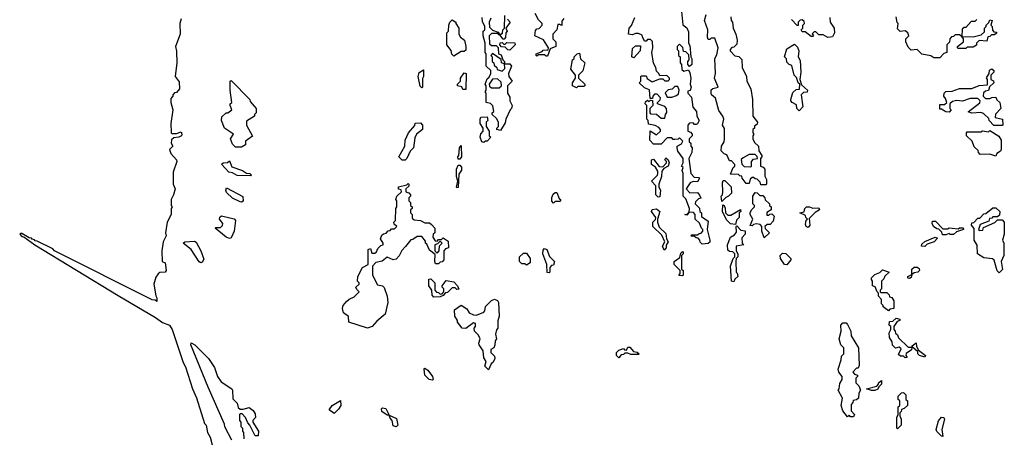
# Model space of a CAD drawing. Extents: x 2886962 to 3052311, y 540590 to 918621.
# Tile 147 of 164: x 2962290 to 2968790, y 854244 to 857001. Entities that reach past the tile are written whole.
import ezdxf

# ---------------------------------------------------------------- set-up
doc = ezdxf.new("R2010")
doc.units = 0

msp = doc.modelspace()

# ---------------------------------------------------------------- linework, layer by layer
at = {"layer": '0CON20XD'}
for points in [[(2965400, 857010), (2965390, 856985), (2965391.7, 856951.7), (2965411.7, 856931.7), (2965448.3, 856918.3), (2965460, 856900), (2965478.3, 856911.7), (2965480, 856935), (2965490, 856945), (2965491.7, 857028.3)], [(2965881.7, 857008.3), (2965868.3, 856991.7), (2965868.3, 856961.7), (2965855, 856970), (2965841.7, 856968.3), (2965836.7, 856933.3), (2965810, 856905), (2965810, 856875), (2965830, 856855), (2965830, 856825), (2965791.7, 856808.3), (2965775, 856760), (2965765, 856760), (2965755, 856770), (2965715, 856770), (2965705, 856760), (2965700, 856765), (2965700, 856775), (2965738.3, 856791.7), (2965745, 856800), (2965778.3, 856801.7), (2965780, 856815), (2965748.3, 856868.3), (2965690, 856895), (2965695, 856930), (2965705, 856940), (2965718.3, 856941.7), (2965740, 856965), (2965740, 856975), (2965715, 857000), (2965692.5, 857042.5)], [(2966658.8, 857055), (2966667.5, 856967.5), (2966695, 856947.5), (2966705, 856920), (2966706, 856846), (2966715, 856830), (2966720, 856755), (2966727, 856743), (2966726.2, 856705), (2966711.7, 856691.7), (2966700, 856705), (2966700, 856725), (2966710, 856735), (2966708.3, 856768.3), (2966688.3, 856788.3), (2966671.7, 856791.7), (2966668.3, 856818.3), (2966645, 856840), (2966630, 856825), (2966630, 856805), (2966640, 856795), (2966640, 856765), (2966650, 856755), (2966650, 856715), (2966660, 856705), (2966661.7, 856671.7), (2966675, 856660), (2966705, 856670), (2966715, 856650), (2966720, 856615), (2966716.7, 856575), (2966722.5, 856555), (2966717, 856533), (2966701.7, 856528.3), (2966700, 856515), (2966725, 856490), (2966733, 856423), (2966757.5, 856395), (2966760, 856365), (2966776, 856335), (2966765, 856313.3), (2966755, 856310), (2966745, 856310), (2966735, 856320), (2966711.7, 856318.3), (2966700, 856305), (2966700, 856265), (2966718.3, 856258.3), (2966730, 856245), (2966730, 856235), (2966710, 856215), (2966710, 856195), (2966720, 856185), (2966720, 856165), (2966730, 856155), (2966727.5, 856125), (2966707.5, 856085), (2966720, 855985), (2966741.7, 855961.7), (2966775, 855960), (2966777.5, 855955), (2966765, 855930), (2966735, 855932.5), (2966716.7, 855923.3), (2966690, 855885), (2966715, 855857.5), (2966765, 855860), (2966778.3, 855841.7), (2966786.7, 855823.3), (2966771.7, 855818.3), (2966751.7, 855798.3), (2966750, 855785), (2966777, 855757), (2966780, 855735), (2966790, 855725), (2966791.7, 855701.7), (2966835, 855670), (2966827.5, 855615), (2966846.2, 855545), (2966845, 855532.5), (2966835, 855522.5), (2966795, 855520)], [(2967215, 855910), (2967181.7, 855911.7), (2967178.3, 855928.3), (2967158.3, 855948.3), (2967145, 855950), (2967135, 855960), (2967125, 855960), (2967111.7, 855948.3), (2967105, 855920), (2967085, 855920), (2967060, 855955), (2967058.3, 855968.3), (2967045, 855970), (2967035, 855980), (2966981.7, 855981.7), (2967000, 856025), (2967010, 856035), (2967010, 856045), (2966988.3, 856068.3), (2966975, 856070), (2966958.3, 856108.3), (2966940, 856115), (2966920, 856135), (2966922.5, 856165), (2966940, 856195), (2966942.5, 856215), (2966943, 856283), (2966930, 856305), (2966937.5, 856345), (2966932.5, 856365), (2966905, 856402.5), (2966883.6, 856483.6), (2966857.5, 856505), (2966853.9, 856516.1), (2966855, 856537.5), (2966865, 856547.5), (2966900, 856555), (2966877.5, 856615), (2966882.5, 856645), (2966880, 856745), (2966891.7, 856768.3), (2966900, 856815), (2966878.3, 856878.3), (2966855, 856880), (2966845, 856870), (2966835, 856870), (2966830, 856885), (2966833.8, 856935), (2966810, 856995), (2966821.4, 857035)], [(2963356.2, 857006.2), (2963346.2, 856975), (2963348.8, 856905), (2963318, 856825), (2963326.1, 856793.9), (2963327.5, 856715), (2963316.1, 856626.1), (2963341.7, 856591.7), (2963346, 856545), (2963325, 856520), (2963311.7, 856518.3), (2963300, 856505), (2963300, 856495), (2963288.3, 856481.7), (2963286.7, 856455), (2963300, 856405), (2963287.5, 856315), (2963290, 856255), (2963295, 856250), (2963325, 856250), (2963355, 856260), (2963360, 856245), (2963357.5, 856235), (2963340, 856225), (2963308.3, 856221.7), (2963291.7, 856208.3), (2963290, 856185), (2963300, 856165), (2963280, 856145), (2963287.5, 856117.5), (2963326.2, 856075), (2963326.7, 856065), (2963303.8, 855995), (2963303.3, 855915), (2963316.2, 855885), (2963306, 855845), (2963290, 855815), (2963290, 855775), (2963297.5, 855765), (2963290, 855755), (2963290, 855715), (2963263.3, 855665), (2963253.3, 855595), (2963255.9, 855574.1), (2963236.7, 855535), (2963227.5, 855475), (2963230, 855405), (2963250, 855395), (2963257.5, 855345), (2963250, 855335), (2963215, 855332.5), (2963205, 855323.3), (2963188.3, 855301.7), (2963175.7, 855255), (2963188.3, 855178.3), (2963196.1, 855163.9), (2963195, 855140), (2963185, 855150), (2963165, 855152.5), (2962520, 855475), (2962508.3, 855488.3), (2962405, 855540), (2962391.7, 855541.7), (2962388.3, 855548.3), (2962371.7, 855551.7), (2962368.3, 855558.3), (2962351.7, 855561.7), (2962305, 855590), (2962295, 855590), (2962290, 855585), (2962305, 855570), (2962318.3, 855568.3), (2962390, 855515), (2962940.3, 855180.3), (2963185.5, 855035.5), (2963231.7, 855001.7), (2963280, 854985), (2963296.7, 854955), (2963368.3, 854738.3), (2963385, 854710), (2963430, 854565), (2963457.5, 854505), (2963510, 854335), (2963520, 854325), (2963530, 854275), (2963547.5, 854245), (2963560, 854195)], [(2965155, 856760), (2965143, 856773), (2965138.3, 856798.3), (2965110, 856835), (2965110, 856915), (2965120, 856925), (2965122.5, 856965), (2965130, 856985), (2965145, 857000), (2965170, 856985), (2965170, 856975), (2965190, 856945), (2965190, 856905), (2965200, 856885), (2965226.2, 856865), (2965236, 856825), (2965235, 856800), (2965225, 856790), (2965205, 856790), (2965155, 856760)], [(2965465, 856270), (2965440, 856275), (2965440, 856285), (2965450, 856295), (2965450, 856325), (2965438.3, 856348.3), (2965410, 856375), (2965410, 856385), (2965420, 856395), (2965412.5, 856432.5), (2965398.3, 856448.3), (2965370, 856455), (2965370, 856515), (2965362.5, 856525), (2965370, 856535), (2965370, 856565), (2965362.5, 856575), (2965375, 856610), (2965388.3, 856621.7), (2965400, 856645), (2965400, 856665), (2965370, 856695), (2965370, 856775), (2965363.3, 856785), (2965362.5, 856845), (2965350, 856895), (2965350, 856925), (2965360, 856935), (2965360, 856955), (2965345, 856990), (2965342.5, 857015)], [(2965510, 857005), (2965527.5, 856985), (2965500, 856945), (2965507.5, 856925), (2965500, 856915), (2965497, 856883), (2965488.3, 856871.7), (2965481.7, 856871.7), (2965460, 856900), (2965451.7, 856901.7), (2965450, 856910), (2965405, 856910), (2965390, 856895), (2965391.7, 856841.7), (2965405, 856830), (2965435, 856830), (2965448.3, 856818.3), (2965450, 856775), (2965468.3, 856768.3), (2965480, 856735), (2965490, 856725), (2965490, 856710), (2965525, 856710), (2965537.5, 856695), (2965517.5, 856645), (2965520, 856625), (2965540, 856595), (2965510, 856565), (2965510, 856515), (2965525, 856490), (2965526.2, 856465), (2965540, 856435), (2965537.5, 856415), (2965527.5, 856405), (2965500, 856345), (2965495, 856320), (2965465, 856270)], [(2966795, 855520), (2966781.7, 855531.7), (2966780, 855545), (2966768.3, 855558.3), (2966755, 855560), (2966745, 855570), (2966721.7, 855571.7), (2966725, 855580), (2966765, 855580), (2966775, 855590), (2966788.3, 855591.7), (2966800, 855605), (2966800, 855615), (2966790, 855625), (2966778.3, 855658.3), (2966750, 855685), (2966750, 855715), (2966738.3, 855728.3), (2966710, 855730), (2966695, 855710), (2966680, 855715), (2966700, 855720), (2966710, 855730), (2966712.5, 855755), (2966688.3, 855818.3), (2966670, 855835), (2966670, 855985), (2966662.5, 856005), (2966670, 856025), (2966660, 856035), (2966670, 856055), (2966670, 856085), (2966635, 856132.5), (2966630, 856155), (2966630, 856165), (2966658.3, 856181.7), (2966668.3, 856198.3), (2966645, 856220), (2966637, 856213), (2966615, 856210), (2966605, 856210), (2966595, 856220), (2966565, 856220), (2966525, 856180), (2966475, 856180), (2966450, 856205), (2966451.7, 856268.3), (2966495, 856240), (2966520, 856265), (2966520, 856275), (2966509.3, 856289.3), (2966485, 856302.5), (2966441.7, 856311.7), (2966440, 856335), (2966430, 856345), (2966430, 856435), (2966420, 856445), (2966421.7, 856458.3), (2966435, 856470), (2966445, 856460), (2966455, 856470), (2966468.3, 856468.3), (2966470, 856435), (2966450, 856415), (2966450, 856385), (2966455, 856380), (2966495, 856377.5), (2966525, 856350), (2966548.3, 856351.7), (2966552.5, 856375), (2966561.7, 856388.3), (2966560, 856415), (2966548.3, 856428.3), (2966500, 856445), (2966500, 856455), (2966518.3, 856471.7), (2966520, 856485), (2966498.3, 856508.3), (2966481.7, 856508.3), (2966470, 856495), (2966468.3, 856481.7), (2966451.7, 856481.7), (2966448.3, 856538.3), (2966415, 856550), (2966380, 856585), (2966390, 856595), (2966390, 856625), (2966395, 856630), (2966425, 856630), (2966431.7, 856611.7), (2966465, 856590), (2966515, 856610), (2966535, 856610), (2966548.3, 856598.3), (2966571.7, 856598.3), (2966580, 856605), (2966580, 856615), (2966561.7, 856631.7), (2966515, 856630), (2966510, 856645), (2966495, 856660), (2966490, 856685), (2966473.9, 856713.9), (2966464, 856785), (2966470, 856815), (2966467, 856857), (2966455, 856870), (2966435, 856870), (2966425, 856860), (2966415, 856860), (2966401.7, 856888.3), (2966398.3, 856898.3), (2966375, 856910), (2966355, 856910), (2966335, 856900), (2966310, 856905), (2966312.5, 856945), (2966328.3, 856961.7), (2966350, 857015)], [(2966985, 857020), (2966987.5, 856995), (2966996.2, 856985), (2967000, 856945), (2967017.5, 856905), (2967026, 856865), (2967025, 856840), (2967005, 856820), (2966991.7, 856818.3), (2966980, 856805), (2966980, 856795), (2967011.7, 856761.7), (2967037, 856757), (2967057, 856737), (2967060, 856685), (2967087.5, 856625), (2967090, 856595), (2967117.5, 856545), (2967126.7, 856475), (2967130, 856365), (2967160, 856325), (2967158.3, 856311.7), (2967141.7, 856298.3), (2967140, 856285), (2967130, 856275), (2967130, 856255), (2967137.5, 856245), (2967130, 856235), (2967130, 856215), (2967140, 856190), (2967167.5, 856165), (2967170, 856135), (2967190, 856105), (2967190, 856095), (2967180, 856085), (2967180, 856035), (2967198.3, 856028.3), (2967210, 856015), (2967208.3, 855968.3), (2967220, 855945), (2967220, 855915), (2967215, 855910)], [(2967637.5, 857015), (2967640, 856985), (2967666.7, 856945), (2967670, 856915), (2967655, 856887.5), (2967625, 856883.8), (2967595, 856900), (2967565, 856900), (2967545, 856920), (2967535, 856920), (2967521.7, 856908.3), (2967530, 856895), (2967525, 856890), (2967515, 856890), (2967475, 856920), (2967455, 856920), (2967450, 856935), (2967460, 856945), (2967460, 856965), (2967470, 856975), (2967468.3, 856988.3), (2967455, 857000), (2967441.7, 856998.3), (2967430, 856985), (2967428.3, 856961.7), (2967421.7, 856961.7), (2967385, 857002.5)], [(2968365, 856750), (2968325, 856750), (2968305, 856762.5), (2968245, 856773.3), (2968215, 856803.3), (2968175, 856800), (2968155, 856820), (2968140, 856855), (2968140, 856875), (2968160, 856895), (2968153.3, 856915), (2968135, 856927.5), (2968103, 856923), (2968085, 856940), (2968090, 856975), (2968083, 856983), (2968075, 857020)], [(2968608.3, 857001.7), (2968595, 856990), (2968571.7, 856988.3), (2968535, 856950), (2968525, 856950), (2968511.7, 856938.3), (2968510, 856890), (2968585, 856887.5), (2968638.3, 856901.7), (2968658.3, 856921.7), (2968660, 856945), (2968670, 856955), (2968670, 856965), (2968688.3, 856981.7), (2968695, 857000), (2968710, 856995), (2968700, 856965), (2968710, 856955), (2968711.7, 856931.7), (2968721.7, 856921.7), (2968738.3, 856918.3), (2968738.3, 856911.7), (2968725, 856900), (2968705, 856900), (2968695, 856890), (2968681.7, 856888.3), (2968675, 856860), (2968625, 856862.5), (2968607.5, 856845), (2968606.2, 856833.8), (2968585, 856820), (2968545, 856820), (2968535, 856810), (2968485, 856810), (2968480, 856815), (2968480, 856825), (2968520, 856855), (2968520, 856875), (2968510, 856890), (2968495, 856900), (2968465, 856900), (2968455, 856890), (2968441.7, 856888.3), (2968430, 856875), (2968428.3, 856851.7), (2968410, 856835), (2968410, 856785), (2968391.7, 856778.3), (2968365, 856750)], [(2965525, 856800), (2965511.7, 856801.7), (2965495, 856820), (2965471.7, 856821.7), (2965460, 856835), (2965461.7, 856848.3), (2965475, 856850), (2965485, 856840), (2965495, 856840), (2965505, 856850), (2965558.3, 856848.3), (2965560, 856835), (2965525, 856800)], [(2967435, 856400), (2967420, 856415), (2967418.3, 856438.3), (2967390, 856455), (2967380, 856465), (2967380, 856475), (2967395, 856520), (2967415, 856540), (2967438.3, 856541.7), (2967440, 856575), (2967430, 856585), (2967418.3, 856618.3), (2967403.3, 856635), (2967388.3, 856698.3), (2967370, 856705), (2967355, 856720), (2967351.7, 856741.7), (2967340, 856755), (2967355, 856807.5), (2967405, 856840), (2967425, 856820), (2967432.5, 856795), (2967430, 856755), (2967441.7, 856731.7), (2967447.5, 856655), (2967440, 856605), (2967451.7, 856571.7), (2967490, 856535), (2967488.3, 856521.7), (2967465, 856520), (2967450, 856505), (2967460, 856425), (2967435, 856400)], [(2965475, 856660), (2965491.7, 856678.3), (2965490, 856710), (2965470, 856715), (2965468.3, 856738.3), (2965411.7, 856778.3), (2965400, 856765), (2965410, 856755), (2965410, 856725), (2965420, 856715), (2965421.7, 856701.7), (2965440, 856685), (2965441.7, 856671.7), (2965475, 856660)], [(2965965, 856550), (2965940, 856565), (2965940, 856585), (2965960, 856615), (2965960, 856635), (2965927.5, 856675), (2965940, 856735), (2965950, 856745), (2965950, 856755), (2965970, 856775), (2965985, 856780), (2965991.7, 856741.7), (2966020, 856715), (2966007, 856663), (2965980, 856635), (2965980, 856615), (2966020, 856575), (2966020, 856565), (2966015, 856560), (2965975, 856560), (2965965, 856550)], [(2966345, 856750), (2966330, 856755), (2966335, 856810), (2966355, 856827.5), (2966387.5, 856827.5), (2966386.7, 856795), (2966345, 856750)], [(2964945, 856550), (2964933, 856563), (2964920, 856625), (2964927, 856653), (2964955, 856670), (2964956.7, 856625), (2964948.3, 856611.7), (2964950, 856555), (2964945, 856550)], [(2965235, 856540), (2965215, 856540), (2965208.3, 856558.3), (2965180, 856565), (2965180, 856575), (2965200, 856595), (2965200, 856615), (2965225, 856650), (2965237.5, 856645), (2965235, 856540)], [(2968721.7, 856301.7), (2968690, 856335), (2968688.3, 856348.3), (2968651.7, 856381.7), (2968635, 856387.5), (2968575, 856383.8), (2968551.7, 856391.7), (2968628.3, 856451.7), (2968630, 856465), (2968615, 856480), (2968565, 856480), (2968515, 856462.5), (2968475, 856467.5), (2968448.3, 856461.7), (2968430, 856445), (2968430, 856415), (2968440, 856405), (2968425, 856390), (2968403, 856393), (2968375, 856410), (2968365, 856410), (2968365, 856440), (2968395, 856440), (2968410, 856455), (2968401.7, 856481.7), (2968390, 856495), (2968392.5, 856515), (2968405, 856527.5), (2968445, 856530), (2968495, 856547.5), (2968575, 856547.5), (2968625, 856566.7), (2968678.3, 856571.7), (2968680, 856605), (2968673, 856617), (2968690, 856645), (2968691.7, 856668.3), (2968707, 856677), (2968720, 856665), (2968720, 856655), (2968700, 856635), (2968700, 856605), (2968718.3, 856598.3), (2968720, 856585), (2968691.7, 856558.3), (2968685, 856532.5), (2968665, 856530), (2968651.7, 856518.3), (2968650, 856495), (2968665, 856480), (2968695, 856480), (2968708.3, 856488.3), (2968735, 856490), (2968741.7, 856471.7), (2968760, 856455), (2968767.5, 856415), (2968731.7, 856378.3), (2968730, 856355), (2968777.5, 856345), (2968780, 856305), (2968775, 856302.5), (2968721.7, 856301.7)], [(2963755, 856160), (2963715, 856160), (2963695, 856180), (2963682.5, 856215), (2963702.5, 856245), (2963642.5, 856285), (2963623.3, 856335), (2963625, 856360), (2963652.5, 856385), (2963665, 856386.7), (2963690, 856405), (2963680, 856435), (2963680, 856445), (2963690, 856455), (2963680, 856535), (2963680, 856595), (2963685, 856600), (2963810, 856475), (2963811.7, 856461.7), (2963850, 856415), (2963850, 856385), (2963840, 856375), (2963840, 856365), (2963788.3, 856331.7), (2963787.5, 856305), (2963827, 856233), (2963781.7, 856198.3), (2963780, 856175), (2963755, 856160)], [(2965455, 856550), (2965470, 856565), (2965468.3, 856588.3), (2965445, 856610), (2965411.7, 856608.3), (2965390, 856575), (2965391.7, 856561.7), (2965405, 856550), (2965455, 856550)], [(2966595, 856490), (2966625, 856500), (2966638.3, 856511.7), (2966642.5, 856535), (2966635, 856560), (2966615, 856560), (2966597, 856543), (2966571.7, 856538.3), (2966551.7, 856518.3), (2966565, 856490), (2966595, 856490)], [(2964815, 856073.3), (2964793.3, 856095), (2964832.5, 856165), (2964834.1, 856205.9), (2964857, 856253), (2964898.3, 856301.7), (2964901.7, 856318.3), (2964935, 856320), (2964950, 856305), (2964950, 856275), (2964910, 856245), (2964898.3, 856221.7), (2964890, 856155), (2964867.5, 856132.5), (2964846.2, 856085), (2964835, 856073.8), (2964815, 856073.3)], [(2965355, 856190), (2965340, 856195), (2965330, 856225), (2965333.3, 856246.7), (2965350, 856265), (2965350, 856285), (2965330, 856315), (2965330, 856345), (2965335, 856357.5), (2965375, 856360), (2965380, 856335), (2965370, 856325), (2965370, 856295), (2965390, 856265), (2965390, 856235), (2965400, 856225), (2965375, 856200), (2965365, 856200), (2965355, 856190)], [(2968735, 856100), (2968695, 856112.5), (2968631.7, 856111.7), (2968620, 856125), (2968618.3, 856138.3), (2968591.7, 856161.7), (2968578.3, 856198.3), (2968540, 856235), (2968540, 856255), (2968545, 856260), (2968635, 856260), (2968645, 856267.5), (2968685, 856260), (2968695, 856270), (2968753, 856233), (2968770, 856205), (2968770, 856145), (2968765, 856132.5), (2968741.7, 856118.3), (2968735, 856100)], [(2965195, 856080), (2965185, 856080), (2965182.5, 856095), (2965190, 856105), (2965193.3, 856155), (2965205, 856170), (2965206.7, 856095), (2965195, 856080)], [(2963815, 855970), (2963725, 855973.3), (2963695, 855990), (2963670, 855995), (2963623, 856047), (2963633.6, 856056.4), (2963661.7, 856058.3), (2963675, 856070), (2963690, 856030), (2963760, 856005), (2963788.3, 855988.3), (2963810, 855985), (2963820, 855975), (2963815, 855970)], [(2966505, 855830), (2966490, 855845), (2966490, 855905), (2966460, 855935), (2966500, 855975), (2966502.5, 855985), (2966501.7, 856001.7), (2966488.3, 856028.3), (2966460, 856045), (2966460, 856075), (2966475, 856080), (2966511.7, 856031.7), (2966535, 856030), (2966560, 856055), (2966560, 856065), (2966550, 856075), (2966555, 856090), (2966570, 856075), (2966577.5, 856055), (2966570, 856035), (2966541.7, 856018.3), (2966528.3, 856001.7), (2966526.2, 855965), (2966510, 855915), (2966510, 855895), (2966520, 855875), (2966515, 855832.5), (2966505, 855830)], [(2967115, 856030), (2967120, 856035), (2967120, 856065), (2967135, 856080), (2967160, 856085), (2967158.3, 856098.3), (2967145, 856110), (2967105, 856110), (2967065, 856090), (2967053, 856077), (2967058.3, 856048.3), (2967071.7, 856031.7), (2967115, 856030)], [(2965175, 855890), (2965173.3, 855895), (2965182.5, 855935), (2965173.6, 855966.4), (2965173.3, 856015), (2965185, 856040), (2965195, 856040), (2965207, 856027), (2965207, 856007), (2965188.3, 855981.7), (2965185, 855892.5), (2965175, 855890)], [(2964585, 854964.2), (2964463.8, 855003.8), (2964461.7, 855041.7), (2964426.7, 855066.7), (2964420, 855095), (2964426.2, 855113.8), (2964448.3, 855141.7), (2964465, 855156.7), (2964498.3, 855171.7), (2964530, 855205), (2964515, 855220), (2964510, 855235), (2964530, 855255), (2964530, 855265), (2964520, 855275), (2964523.3, 855305), (2964553.3, 855365), (2964590, 855385), (2964590, 855485), (2964605, 855490), (2964615, 855460), (2964635, 855460), (2964645, 855467.5), (2964655, 855490), (2964675, 855510), (2964690, 855515), (2964690, 855525), (2964672.5, 855555), (2964681.7, 855578.3), (2964691.7, 855588.3), (2964708.3, 855591.7), (2964721.7, 855608.3), (2964735, 855610), (2964745, 855620), (2964765, 855620), (2964780, 855635), (2964761.7, 855651.7), (2964760, 855665), (2964770, 855675), (2964772.5, 855755), (2964780, 855765), (2964780, 855805), (2964772.5, 855815), (2964780, 855835), (2964810, 855865), (2964808.3, 855878.3), (2964791.7, 855881.7), (2964791.7, 855898.3), (2964845, 855910), (2964855, 855920), (2964860, 855915), (2964858.3, 855901.7), (2964840, 855885), (2964840, 855865), (2964858.3, 855858.3), (2964870, 855845), (2964870, 855835), (2964860, 855825), (2964860, 855805), (2964870, 855795), (2964870, 855775), (2964880, 855765), (2964880, 855755), (2964870, 855745), (2964870, 855725), (2964880, 855715), (2964881.7, 855691.7), (2964895, 855680), (2964936.1, 855676.1), (2964965, 855660), (2964995, 855660), (2965008.3, 855648.3), (2965030, 855625), (2965030, 855595), (2965020, 855585), (2965017.5, 855565), (2965031.7, 855541.7), (2965045, 855540), (2965055, 855550), (2965075, 855550), (2965085, 855560), (2965118.3, 855538.3), (2965120, 855495), (2965101.7, 855488.3), (2965090, 855475), (2965090, 855415), (2965078.3, 855401.7), (2965065, 855400), (2965055, 855390), (2965035, 855390), (2965030, 855405), (2965031.7, 855451.7), (2964995, 855480), (2964978.3, 855518.3), (2964970, 855525), (2964968.3, 855538.3), (2964945, 855570), (2964915, 855570), (2964885, 855550), (2964871.7, 855548.3), (2964836.4, 855503.6), (2964811.7, 855478.3), (2964795, 855442.5), (2964775, 855420), (2964755, 855416.7), (2964715, 855432.5), (2964683.6, 855406.4), (2964641.7, 855398.3), (2964620, 855375), (2964620, 855315), (2964651.7, 855251.7), (2964685, 855243.3), (2964695, 855232.5), (2964716, 855175), (2964720, 855135), (2964703, 855057), (2964648, 855012), (2964617.5, 854975), (2964585, 854964.2)], [(2966925, 855800), (2966920, 855835), (2966930, 855845), (2966932.5, 855865), (2966930, 855925), (2966935, 855940), (2966945, 855940), (2966987, 855897), (2966990, 855855), (2966970, 855835), (2966951.7, 855828.3), (2966925, 855800)], [(2963755, 855796.7), (2963745, 855798.8), (2963695, 855822.5), (2963655, 855860), (2963650, 855875), (2963655, 855890), (2963763, 855833), (2963765, 855803.3), (2963755, 855796.7)], [(2965815, 855790), (2965803, 855803), (2965803, 855827), (2965811.7, 855848.3), (2965825, 855860), (2965835, 855860), (2965851.7, 855821.7), (2965860, 855815), (2965860, 855805), (2965855, 855800), (2965825, 855800), (2965815, 855790)], [(2967205, 855560), (2967190, 855605), (2967190, 855635), (2967178.3, 855648.3), (2967155, 855652.5), (2967135, 855650), (2967125, 855640), (2967112.5, 855642.5), (2967130, 855685), (2967112.5, 855715), (2967112.5, 855725), (2967120, 855745), (2967140, 855765), (2967140, 855775), (2967130, 855785), (2967130, 855835), (2967145, 855860), (2967158.3, 855858.3), (2967175, 855840), (2967195, 855840), (2967210, 855825), (2967211.7, 855811.7), (2967240, 855785), (2967240, 855775), (2967250, 855765), (2967250, 855745), (2967221.7, 855728.3), (2967221.7, 855711.7), (2967235, 855710), (2967241.7, 855718.3), (2967255, 855720), (2967270, 855705), (2967265, 855670), (2967245, 855650), (2967225, 855650), (2967210, 855635), (2967211.7, 855621.7), (2967240, 855595), (2967205, 855560)], [(2966545, 855480), (2966532.5, 855505), (2966550, 855535), (2966528.3, 855578.3), (2966470, 855635), (2966470, 855665), (2966488.3, 855681.7), (2966490, 855695), (2966460, 855735), (2966465, 855747.5), (2966495, 855752.5), (2966516, 855735), (2966500, 855685), (2966500, 855665), (2966511.7, 855631.7), (2966555, 855590), (2966560, 855555), (2966570, 855535), (2966558.3, 855511.7), (2966557.5, 855495), (2966545, 855480)], [(2967015, 855650), (2966983, 855653), (2966955, 855680), (2966930, 855735), (2966931.7, 855778.3), (2966940, 855775), (2966947, 855757), (2966950, 855725), (2966965, 855710), (2966985, 855710), (2967048.3, 855748.3), (2967050, 855735), (2967040, 855725), (2967040, 855695), (2967021.7, 855678.3), (2967015, 855650)], [(2967495, 855630), (2967482.5, 855635), (2967478.3, 855648.3), (2967483, 855677), (2967490, 855685), (2967480, 855695), (2967478.3, 855708.3), (2967440, 855725), (2967468.3, 855731.7), (2967472.5, 855755), (2967485, 855766.7), (2967505, 855766.2), (2967525, 855757.5), (2967565, 855760), (2967570, 855745), (2967541.7, 855728.3), (2967501.7, 855688.3), (2967506.2, 855645), (2967495, 855630)], [(2968755, 855330), (2968743, 855343), (2968722.5, 855412.5), (2968713, 855423), (2968655, 855430), (2968612.5, 855455), (2968611.7, 855511.7), (2968590, 855545), (2968591.7, 855621.7), (2968572.5, 855645), (2968575, 855660), (2968588.3, 855661.7), (2968615, 855690), (2968628.3, 855691.7), (2968655, 855720), (2968668.3, 855721.7), (2968715, 855760), (2968735, 855760), (2968760, 855735), (2968758.3, 855711.7), (2968745, 855700), (2968715, 855700), (2968708.3, 855691.7), (2968691.7, 855688.3), (2968688.3, 855671.7), (2968631.7, 855648.3), (2968620, 855615), (2968625, 855610), (2968648.3, 855611.7), (2968651.7, 855628.3), (2968728.3, 855661.7), (2968745, 855680), (2968775, 855680), (2968790, 855665), (2968790, 855585), (2968777.5, 855545), (2968786.7, 855525), (2968787.5, 855445), (2968770, 855405), (2968777, 855353), (2968755, 855330)], [(2963675, 855556.7), (2963653.3, 855565), (2963580, 855625), (2963585, 855630), (2963615, 855630), (2963628.3, 855641.7), (2963630, 855655), (2963610, 855685), (2963611.7, 855698.3), (2963623.3, 855706.7), (2963705, 855685.6), (2963715.6, 855675), (2963705.8, 855605), (2963685, 855560), (2963675, 855556.7)], [(2968405, 855580), (2968381.7, 855581.7), (2968378.3, 855598.3), (2968358.3, 855618.3), (2968345, 855620), (2968323.3, 855635), (2968313.3, 855655), (2968315, 855670), (2968335, 855670), (2968385, 855620), (2968415, 855620), (2968425, 855627.5), (2968485, 855620), (2968495, 855626.7), (2968517.5, 855627.5), (2968520, 855615), (2968475, 855600), (2968455, 855583.3), (2968433.3, 855583.3), (2968425, 855590), (2968405, 855580)], [(2967005, 855270), (2966990, 855275), (2966982.5, 855375), (2967000, 855425), (2967010, 855435), (2967010, 855455), (2966998.3, 855468.3), (2966975, 855470), (2966965, 855480), (2966963.3, 855515), (2966982.5, 855565), (2967009.3, 855580.7), (2967021.7, 855598.3), (2967020, 855635), (2967025, 855640), (2967051.7, 855611.7), (2967078.3, 855608.3), (2967080, 855585), (2967058.3, 855561.7), (2967060, 855525), (2967070, 855515), (2967020, 855505), (2967020, 855475), (2967030, 855455), (2967030, 855435), (2967020, 855425), (2967017.5, 855405), (2967020, 855335), (2967027, 855327), (2967030, 855305), (2967011.7, 855288.3), (2967005, 855270)], [(2963485, 855396.7), (2963475, 855402.5), (2963423, 855483), (2963370, 855525), (2963380, 855535), (2963445, 855540), (2963455, 855532.5), (2963485.9, 855475.9), (2963505, 855420), (2963495, 855400), (2963485, 855396.7)], [(2965045, 855460), (2965060, 855475), (2965061.7, 855508.3), (2965080, 855525), (2965065, 855540), (2965048.3, 855521.7), (2965030, 855515), (2965030, 855475), (2965045, 855460)], [(2968265, 855503.3), (2968242.5, 855505), (2968245, 855520), (2968265, 855537.5), (2968333.6, 855566.4), (2968348.3, 855558.3), (2968327.5, 855535), (2968281.7, 855518.3), (2968265, 855503.3)], [(2965785, 855330), (2965773, 855333), (2965770, 855385), (2965742.5, 855455), (2965745, 855480), (2965755, 855490), (2965770, 855485), (2965787.5, 855437.5), (2965820, 855405), (2965815, 855380), (2965801.7, 855378.3), (2965790, 855365), (2965790, 855335), (2965785, 855330)], [(2966665, 855310), (2966641.7, 855311.7), (2966650, 855325), (2966650, 855345), (2966610, 855385), (2966610, 855405), (2966648.3, 855431.7), (2966655, 855460), (2966665, 855470), (2966670, 855465), (2966670, 855455), (2966660, 855445), (2966660, 855355), (2966670, 855345), (2966670, 855315), (2966665, 855310)], [(2965635, 855380), (2965625, 855390), (2965605, 855390), (2965590, 855405), (2965590, 855435), (2965615, 855460), (2965635, 855460), (2965660, 855425), (2965660, 855395), (2965635, 855380)], [(2967355, 855383.3), (2967340, 855385), (2967312.5, 855425), (2967310, 855445), (2967325, 855460), (2967347, 855457), (2967380, 855425), (2967380, 855415), (2967355, 855383.3)], [(2968025, 855080), (2967990, 855105), (2967990, 855115), (2967980, 855125), (2967980, 855155), (2967960, 855175), (2967960, 855195), (2967950, 855205), (2967938.3, 855238.3), (2967920, 855245), (2967920, 855275), (2967912.5, 855285), (2967913, 855297), (2967935, 855320), (2967968.3, 855331.7), (2967985, 855350), (2968030, 855335), (2968001.7, 855308.3), (2967995, 855290), (2967980, 855275), (2967980, 855225), (2967970, 855215), (2967970, 855205), (2967975, 855200), (2968015, 855200), (2968030, 855185), (2968031.7, 855171.7), (2968046.4, 855166.4), (2968060, 855145), (2968060, 855095), (2968035, 855090), (2968025, 855080)], [(2968165, 855292.5), (2968152.5, 855295), (2968153.3, 855305), (2968180, 855320), (2968180, 855355), (2968195, 855367.5), (2968215, 855367.5), (2968228.3, 855358.3), (2968230, 855345), (2968220, 855335), (2968195, 855330), (2968180, 855320), (2968175, 855300), (2968165, 855292.5)], [(2965025, 855170), (2965013, 855183), (2965010, 855215), (2964990, 855245), (2964991.7, 855288.3), (2965005, 855290), (2965030, 855265), (2965030, 855215), (2965041.7, 855201.7), (2965055, 855200), (2965065, 855190), (2965078.3, 855191.7), (2965090, 855205), (2965090, 855225), (2965080, 855235), (2965080, 855245), (2965105, 855280), (2965155, 855270), (2965180, 855245), (2965188.3, 855221.7), (2965175, 855220), (2965165, 855230), (2965145, 855230), (2965115, 855200), (2965101.7, 855198.3), (2965085, 855180), (2965065, 855172.5), (2965025, 855170)], [(2965385, 854690), (2965360, 854715), (2965370, 854745), (2965355, 854770), (2965350, 854815), (2965322.5, 854855), (2965320, 854865), (2965330, 854895), (2965318.3, 854918.3), (2965292.5, 854945), (2965290, 854965), (2965300, 854975), (2965300, 854995), (2965285, 855000), (2965235, 854963.3), (2965210, 854965), (2965180, 855005), (2965180, 855015), (2965162.5, 855045), (2965160, 855085), (2965205, 855117.5), (2965241.7, 855091.7), (2965256.4, 855066.4), (2965285, 855052.5), (2965305, 855050), (2965355, 855070), (2965361.7, 855078.3), (2965365, 855107.5), (2965405, 855147.5), (2965425, 855156.7), (2965445, 855147.5), (2965450, 855135), (2965456, 855045), (2965447, 855013), (2965446.2, 854965), (2965436.7, 854953.3), (2965430, 854925), (2965436.7, 854895), (2965428.3, 854881.7), (2965426.4, 854853.6), (2965420, 854835), (2965400, 854825), (2965400, 854805), (2965425, 854780), (2965426.1, 854763.9), (2965415, 854740), (2965401.7, 854728.3), (2965385, 854690)], [(2968135, 854770), (2968125, 854780), (2968105, 854780), (2968091.7, 854791.7), (2968108.3, 854828.3), (2968095, 854840), (2968071.7, 854831.7), (2968051.7, 854851.7), (2968050, 854875), (2968033, 854903), (2968030, 854935), (2968040, 854955), (2968040, 854975), (2968030, 854985), (2968031.7, 855008.3), (2968055, 855010), (2968075, 855030), (2968100, 855025), (2968100, 855015), (2968081.7, 855008.3), (2968060, 854975), (2968060, 854955), (2968070, 854945), (2968071.7, 854931.7), (2968085, 854920), (2968091.7, 854901.7), (2968155, 854840), (2968180, 854840), (2968181.7, 854848.3), (2968208.3, 854868.3), (2968210, 854845), (2968221.7, 854821.7), (2968270, 854785), (2968265, 854772.5), (2968230, 854785), (2968220, 854795), (2968218.3, 854808.3), (2968185, 854840), (2968180, 854840), (2968178.3, 854821.7), (2968141.7, 854798.3), (2968140, 854785), (2968148.3, 854771.7), (2968135, 854770)], [(2967795, 854380), (2967775, 854380), (2967765, 854390), (2967755, 854380), (2967725, 854420), (2967713.8, 854455), (2967721.7, 854501.7), (2967692.5, 854555), (2967700, 854565), (2967705, 854600), (2967720, 854625), (2967720, 854645), (2967697.5, 854675), (2967692.5, 854695), (2967713.3, 854755), (2967715, 854780), (2967730, 854795), (2967730, 854835), (2967710, 854855), (2967700, 854895), (2967712.5, 854945), (2967710, 854985), (2967725, 855000), (2967745, 855000), (2967755, 854990), (2967777.5, 854945), (2967780, 854915), (2967827.5, 854835), (2967831.7, 854718.3), (2967825, 854700), (2967815, 854700), (2967790, 854675), (2967801.7, 854661.7), (2967820, 854655), (2967820, 854645), (2967810, 854635), (2967810, 854605), (2967830, 854585), (2967840, 854555), (2967830, 854535), (2967827, 854503), (2967815, 854492.5), (2967791.7, 854488.3), (2967790, 854475), (2967778.3, 854461.7), (2967778.3, 854418.3), (2967800, 854395), (2967795, 854380)], [(2963690, 854225), (2963644.1, 854314.1), (2963641.7, 854331.7), (2963533.8, 854575), (2963420, 854855), (2963423, 854867), (2963446, 854855), (2963535.7, 854765), (2963575.7, 854705), (2963596, 854646), (2963620, 854610), (2963690, 854565), (2963695.7, 854555), (2963697.5, 854497.5), (2963725, 854470), (2963731.7, 854441.7), (2963745, 854430), (2963765, 854430), (2963805, 854441.2), (2963831.2, 854421.2), (2963845, 854400), (2963846.2, 854375), (2963830, 854355), (2963830, 854345), (2963866.2, 854285), (2963865, 854253.8), (2963844.2, 854254.2), (2963810, 854325), (2963795, 854340), (2963780, 854375), (2963758.3, 854398.3), (2963745, 854400), (2963740, 854395), (2963740, 854355), (2963750, 854345), (2963750, 854315), (2963760, 854305), (2963760, 854285), (2963767, 854277), (2963770, 854235)], [(2966245, 854770), (2966230, 854785), (2966230, 854805), (2966245, 854820), (2966275, 854830), (2966281.7, 854821.7), (2966295, 854820), (2966305, 854840), (2966318.3, 854838.3), (2966341.7, 854811.7), (2966367, 854807), (2966380, 854795), (2966375, 854790), (2966325, 854790), (2966305, 854800), (2966285, 854800), (2966275, 854790), (2966261.7, 854788.3), (2966245, 854770)], [(2965015, 854622.5), (2964993.3, 854625), (2964963.8, 854655), (2964960, 854695), (2964965, 854700), (2964985, 854687.5), (2965015.8, 854645.8), (2965020, 854625), (2965015, 854622.5)], [(2967935, 854553.3), (2967913.6, 854553.6), (2967880, 854565), (2967948.3, 854581.7), (2967960, 854595), (2967960, 854605), (2967978.3, 854618.3), (2967980, 854595), (2967961.7, 854578.3), (2967955, 854562.5), (2967935, 854553.3)], [(2968085, 854300), (2968080, 854305), (2968080, 854375), (2968090, 854395), (2968090, 854445), (2968100, 854455), (2968100, 854485), (2968090, 854495), (2968090, 854515), (2968111.7, 854538.3), (2968125, 854540), (2968140, 854525), (2968140, 854495), (2968150, 854485), (2968150, 854455), (2968130, 854435), (2968111.7, 854428.3), (2968110, 854415), (2968100, 854405), (2968100, 854385), (2968110, 854365), (2968110, 854325), (2968085, 854300)], [(2964365, 854402.5), (2964332.5, 854425), (2964352.5, 854455), (2964407, 854487), (2964410, 854455), (2964395, 854430), (2964365, 854402.5)], [(2964775, 854313.3), (2964755, 854320), (2964750, 854355), (2964735, 854370), (2964730, 854390), (2964715, 854390), (2964680, 854415), (2964678.3, 854431.7), (2964685, 854440), (2964707.5, 854435), (2964730, 854390), (2964778.3, 854368.3), (2964786.7, 854325), (2964775, 854313.3)], [(2968385, 854250), (2968375, 854252.5), (2968345, 854282.5), (2968340, 854295), (2968356.1, 854353.9), (2968376.4, 854376.4), (2968390, 854375), (2968396, 854365), (2968376.7, 854295), (2968385, 854250)]]:
    msp.add_lwpolyline(points, dxfattribs=at)

doc.saveas('drawing.dxf')
